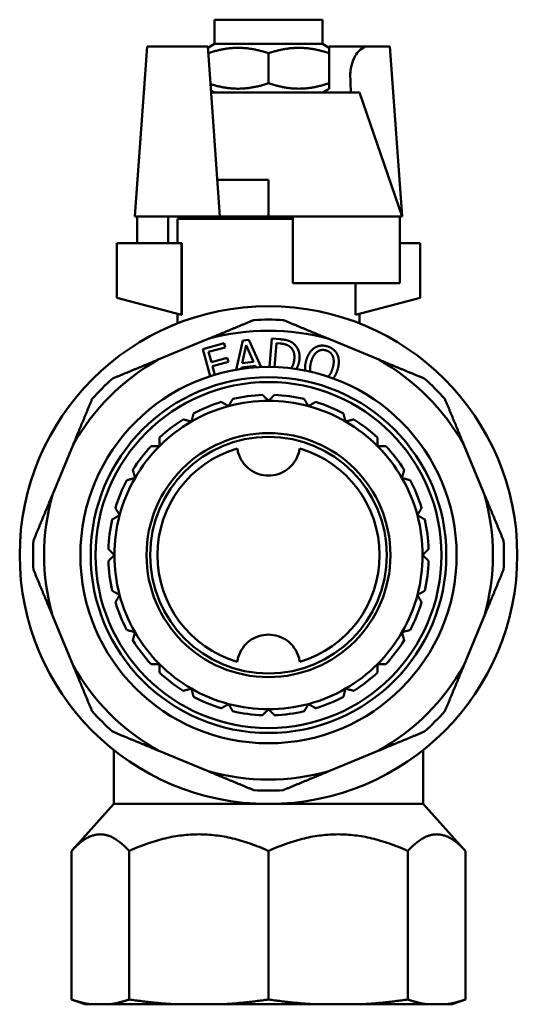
# Model space of a CAD drawing. Header units: millimetres. Extents: x 61 to 380, y 52 to 244.
# Tile 16 of 28: x 206 to 247, y 163 to 244. Entities that reach past the tile are written whole.
import ezdxf

# ---------------------------------------------------------------- set-up
doc = ezdxf.new("R2010")
doc.units = ezdxf.units.MM
doc.layers.add('Видимый контур (ГОСТ)', color=7, linetype='Continuous', lineweight=50)

msp = doc.modelspace()

# ---------------------------------------------------------------- linework, layer by layer
at = {"layer": 'Видимый контур (ГОСТ)'}
for p, q in [((221.585, 244.18), (230.485, 244.18)), ((221.585, 242.18), (221.585, 244.18)), ((230.485, 242.18), (230.485, 244.18)), ((215.872, 239.698), (216.035, 241.98)), ((221.035, 241.98), (216.035, 241.98)), ((221.035, 241.98), (221.198, 239.698)), ((221.585, 242.18), (221.043, 241.867)), ((221.585, 242.18), (230.485, 242.18)), ((230.485, 242.18), (231.035, 241.862)), ((231.035, 241.98), (231.027, 241.865)), ((234.233, 241.98), (231.035, 241.98)), ((231.035, 241.862), (231.035, 241.416)), ((234.233, 241.98), (236.035, 241.98)), ((237.035, 227.99), (236.035, 241.98)), ((226.035, 238.944), (226.035, 241.416)), ((231.035, 238.944), (231.035, 241.416)), ((215.035, 227.99), (215.872, 239.698)), ((221.198, 239.698), (222.035, 227.98)), ((230.485, 238.18), (231.035, 238.497)), ((231.035, 238.944), (231.035, 238.497)), ((221.585, 238.18), (221.295, 238.348)), ((224.297, 238.18), (221.307, 238.18)), ((224.297, 238.18), (233.535, 238.18)), ((230.764, 238.18), (230.776, 238.348)), ((232.821, 238.18), (233.128, 238.18)), ((233.128, 238.18), (233.128, 238.18)), ((233.128, 238.18), (233.128, 238.18)), ((233.535, 238.18), (237.035, 227.98)), ((224.035, 230.98), (221.821, 230.98)), ((224.035, 230.98), (226.035, 230.98)), ((226.035, 227.98), (226.035, 230.98)), ((215.035, 227.98), (215.035, 227.99)), ((215.035, 227.98), (215.035, 227.98)), ((215.035, 227.98), (215.035, 227.98)), ((215.035, 227.98), (222.035, 227.98)), ((215.219, 227.98), (215.219, 225.78)), ((217.774, 227.98), (217.774, 225.78)), ((220.885, 227.98), (220.885, 227.78)), ((222.035, 227.98), (224.035, 227.98)), ((226.035, 227.98), (224.035, 227.98)), ((228.035, 227.98), (226.035, 227.98)), ((228.035, 227.98), (228.035, 222.48)), ((236.852, 227.98), (228.035, 227.98)), ((236.852, 227.98), (236.852, 222.48)), ((237.035, 227.98), (236.852, 227.98)), ((237.035, 227.99), (237.032, 227.99)), ((237.035, 227.98), (237.035, 227.99)), ((228.035, 227.78), (218.535, 227.78)), ((218.535, 225.78), (218.535, 227.78)), ((218.88, 225.78), (213.535, 225.78)), ((213.535, 225.78), (213.535, 221.28)), ((218.88, 219.879), (218.88, 225.78)), ((218.881, 225.78), (218.88, 225.78)), ((218.881, 225.78), (218.881, 219.879)), ((238.535, 225.78), (236.852, 225.78)), ((238.535, 221.28), (238.535, 225.78)), ((228.035, 222.48), (236.852, 222.48)), ((233.19, 219.879), (233.19, 222.48)), ((233.19, 222.48), (233.19, 219.879)), ((213.535, 221.28), (218.88, 219.879)), ((233.19, 219.879), (238.535, 221.28)), ((218.535, 219.159), (218.535, 219.97)), ((218.88, 219.879), (218.881, 219.879)), ((233.19, 219.879), (233.19, 219.879)), ((233.535, 219.159), (233.535, 219.97)), ((221.07, 217.885), (216.956, 216.181)), ((222.375, 217.53), (220.616, 217.052)), ((222.47, 217.182), (222.375, 217.53)), ((223.907, 217.754), (223.368, 215.349)), ((223.872, 215.89), (224.189, 217.366)), ((224.403, 217.806), (223.907, 217.754)), ((224.189, 217.366), (224.808, 215.988)), ((225.429, 215.568), (224.403, 217.806)), ((226.307, 217.912), (226.126, 215.58)), ((226.999, 217.858), (226.307, 217.912)), ((226.532, 215.572), (226.684, 217.531)), ((226.684, 217.531), (226.992, 217.507)), ((235.115, 216.181), (231, 217.885)), ((220.616, 217.052), (221.223, 214.814)), ((221.101, 216.81), (222.47, 217.182)), ((221.327, 215.981), (221.101, 216.81)), ((222.638, 216.337), (221.327, 215.981)), ((221.421, 215.633), (222.732, 215.989)), ((222.732, 215.989), (222.638, 216.337)), ((224.808, 215.988), (223.872, 215.89)), ((221.61, 214.935), (221.421, 215.633)), ((223.772, 215.414), (223.797, 215.534)), ((223.797, 215.534), (224.954, 215.656)), ((224.954, 215.656), (225.004, 215.545)), ((209.934, 209.159), (208.23, 205.045)), ((243.841, 205.045), (242.136, 209.159)), ((208.23, 195.115), (209.934, 191)), ((242.136, 191), (243.841, 195.115)), ((213.285, 179.58), (213.285, 184.027)), ((216.956, 183.979), (221.07, 182.274)), ((231, 182.274), (235.115, 183.979)), ((238.785, 179.58), (238.785, 184.027)), ((213.285, 179.58), (209.799, 175.707)), ((238.785, 179.58), (213.285, 179.58)), ((238.785, 179.58), (242.271, 175.707)), ((209.799, 163.48), (209.799, 175.707)), ((214.555, 163.48), (214.555, 175.707)), ((226.035, 163.48), (226.035, 175.707)), ((237.516, 163.48), (237.516, 175.707)), ((242.271, 163.48), (242.271, 175.707)), ((210.898, 163.08), (209.799, 163.48)), ((210.898, 163.08), (211.398, 163.08)), ((212.956, 163.08), (211.398, 163.08)), ((212.956, 163.08), (218.414, 163.08)), ((222.176, 163.08), (218.414, 163.08)), ((222.176, 163.08), (229.894, 163.08)), ((233.657, 163.08), (229.894, 163.08)), ((233.657, 163.08), (239.114, 163.08)), ((240.673, 163.08), (239.114, 163.08)), ((240.673, 163.08), (241.173, 163.08)), ((241.173, 163.08), (242.271, 163.48))]:
    msp.add_line(p, q, dxfattribs=at)
for radius in [20.5, 15.5, 14.65, 14.25, 10.05, 9.75]:
    msp.add_circle((226.035, 200.08), radius, dxfattribs=at)
for radius, start, end in [(19.4, 86.43695, 93.56305), (18.485, 74.41915, 105.58085), (18.485, 119.41915, 150.58085), (18.485, 29.41915, 60.58085), (19.4, 131.43695, 138.56305), (19.4, 41.43695, 48.56305), (13.2, 107.13116, 117.86884), (12.7, 90, 105), (13.2, 92.13116, 102.86884), (12.75, 89.77575, 90.22425), (12.7, 75, 90), (13.2, 77.13116, 87.86884), (13.2, 62.13116, 72.86884), (12.7, 105, 120), (12.75, 104.77575, 105.22425), (12.75, 74.77575, 75.22425), (12.7, 60, 75), (13.2, 122.13116, 132.86884), (12.7, 120, 135), (12.75, 119.77575, 120.22425), (12.75, 59.77575, 60.22425), (12.7, 45, 60), (13.2, 47.13116, 57.86884), (13.2, 137.13116, 147.86884), (12.7, 135, 150), (9.15, 106.33604, 253.66396), (12.75, 134.77575, 135.22425), (9.15, 286.33604, 73.66396), (12.75, 44.77575, 45.22425), (12.7, 30, 45), (13.2, 32.13116, 42.86884), (13.2, 152.13116, 162.86884), (12.7, 150, 165), (12.75, 149.77575, 150.22425), (12.7, 15, 30), (12.75, 29.77575, 30.22425), (13.2, 17.13116, 27.86884), (18.485, 164.41915, 195.58085), (18.485, 344.41915, 15.58085), (13.2, 167.13116, 177.86884), (12.7, 165, 180), (12.75, 164.77575, 165.22425), (12.7, 0, 15), (12.75, 14.77575, 15.22425), (13.2, 2.13116, 12.86884), (19.4, 176.43695, 183.56305), (19.4, 356.43695, 3.56305), (13.2, 182.13116, 192.86884), (12.75, 179.77575, 180.22425), (12.7, 180, 195), (12.7, 345, 0), (12.75, 359.77575, 0.22425), (13.2, 347.13116, 357.86884), (12.75, 194.77575, 195.22425), (12.7, 195, 210), (12.7, 330, 345), (12.75, 344.77575, 345.22425), (13.2, 197.13116, 207.86884), (13.2, 332.13116, 342.86884), (13.2, 212.13116, 222.86884), (12.75, 209.77575, 210.22425), (12.7, 210, 225), (12.7, 315, 330), (13.2, 317.13116, 327.86884), (12.75, 329.77575, 330.22425), (18.485, 209.41915, 240.58085), (12.75, 224.77575, 225.22425), (12.7, 225, 240), (12.7, 300, 315), (12.75, 314.77575, 315.22425), (18.485, 299.41915, 330.58085), (13.2, 227.13116, 237.86884), (13.2, 302.13116, 312.86884), (12.75, 239.77575, 240.22425), (12.7, 240, 255), (12.7, 285, 300), (12.75, 299.77575, 300.22425), (13.2, 242.13116, 252.86884), (13.2, 287.13116, 297.86884), (12.75, 254.77575, 255.22425), (12.7, 255, 270), (12.7, 270, 285), (12.75, 284.77575, 285.22425), (19.4, 221.43695, 228.56305), (13.2, 257.13116, 267.86884), (12.75, 269.77575, 270.22425), (13.2, 272.13116, 282.86884), (19.4, 311.43695, 318.56305), (18.485, 254.41915, 285.58085), (19.4, 266.43695, 273.56305)]:
    msp.add_arc((226.035, 200.08), radius, start, end, dxfattribs=at)
for points, weights in [([(226.035, 241.416), (223.55, 242.244), (221.075, 241.429)], [1, 1.1536440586, 1.00209852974]), ([(231.035, 241.416), (228.535, 242.249), (226.035, 241.416)], [1, 1.15470053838, 1]), ([(221.257, 238.873), (223.62, 238.139), (226.035, 238.944)], [1.01162029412, 1.14865406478, 1]), ([(226.035, 238.944), (228.535, 238.111), (231.035, 238.944)], [1, 1.15470053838, 1]), ([(221.07, 217.885), (222.905, 218.645), (224.83, 219.442)], [1, 1.00592234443, 1.00020679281]), ([(227.241, 219.442), (229.166, 218.645), (231, 217.885)], [1.00020679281, 1.00592234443, 1]), ([(213.196, 214.624), (215.121, 215.421), (216.956, 216.181)], [1.00020679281, 1.00592234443, 1]), ([(235.115, 216.181), (236.949, 215.421), (238.874, 214.624)], [1, 1.00592234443, 1.00020679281]), ([(209.934, 209.159), (210.694, 210.994), (211.491, 212.919)], [1, 1.00592234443, 1.00020679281]), ([(222.748, 212.347), (222.453, 212.517), (222.147, 212.694)], [1, 1.00035939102, 1]), ([(223.095, 212.948), (222.918, 212.642), (222.748, 212.347)], [1, 1.00035939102, 1]), ([(226.035, 212.78), (225.795, 213.021), (225.544, 213.271)], [1, 1.00035939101, 1]), ([(226.526, 213.271), (226.276, 213.021), (226.035, 212.78)], [1, 1.00035939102, 1]), ([(229.322, 212.347), (229.152, 212.642), (228.975, 212.948)], [1, 1.00035939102, 1]), ([(229.923, 212.694), (229.617, 212.517), (229.322, 212.347)], [1, 1.00035939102, 1]), ([(240.579, 212.919), (241.376, 210.994), (242.136, 209.159)], [1.00020679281, 1.00592234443, 1]), ([(219.865, 211.749), (219.773, 211.407), (219.685, 211.078)], [1, 1.00035939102, 1]), ([(232.385, 211.078), (232.297, 211.407), (232.206, 211.749)], [1, 1.00035939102, 1]), ([(219.685, 211.078), (219.356, 211.166), (219.015, 211.258)], [1, 1.00035939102, 1]), ([(233.056, 211.258), (232.714, 211.166), (232.385, 211.078)], [1, 1.00035939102, 1]), ([(217.055, 209.754), (217.055, 209.4), (217.055, 209.06)], [1, 1.00035939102, 1]), ([(235.015, 209.06), (235.015, 209.4), (235.015, 209.754)], [1, 1.00035939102, 1]), ([(217.055, 209.06), (216.715, 209.06), (216.361, 209.06)], [1, 1.00035939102, 1]), ([(235.71, 209.06), (235.356, 209.06), (235.015, 209.06)], [1, 1.00035939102, 1]), ([(214.857, 207.1), (214.949, 206.759), (215.037, 206.43)], [1, 1.00035939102, 1]), ([(237.034, 206.43), (237.122, 206.759), (237.213, 207.1)], [1, 1.00035939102, 1]), ([(215.037, 206.43), (214.708, 206.342), (214.366, 206.25)], [1, 1.00035939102, 1]), ([(237.704, 206.25), (237.363, 206.342), (237.034, 206.43)], [1, 1.00035939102, 1]), ([(206.673, 201.285), (207.47, 203.211), (208.23, 205.045)], [1.00020679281, 1.00592234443, 1]), ([(243.841, 205.045), (244.6, 203.211), (245.398, 201.285)], [1, 1.00592234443, 1.00020679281]), ([(213.421, 203.968), (213.598, 203.662), (213.768, 203.367)], [1, 1.00035939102, 1]), ([(238.302, 203.367), (238.473, 203.662), (238.65, 203.968)], [1, 1.00035939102, 1]), ([(213.768, 203.367), (213.473, 203.197), (213.167, 203.02)], [1, 1.00035939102, 1]), ([(238.904, 203.02), (238.597, 203.197), (238.302, 203.367)], [1, 1.00035939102, 1]), ([(212.844, 200.571), (213.095, 200.321), (213.335, 200.08)], [1, 1.00035939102, 1]), ([(238.735, 200.08), (238.976, 200.321), (239.226, 200.571)], [1, 1.00035939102, 1]), ([(213.335, 200.08), (213.095, 199.839), (212.844, 199.589)], [1, 1.00035939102, 1]), ([(239.226, 199.589), (238.976, 199.839), (238.735, 200.08)], [1, 1.00035939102, 1]), ([(208.23, 195.115), (207.47, 196.949), (206.673, 198.874)], [1, 1.00592234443, 1.00020679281]), ([(245.398, 198.874), (244.6, 196.949), (243.841, 195.115)], [1.00020679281, 1.00592234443, 1]), ([(213.167, 197.14), (213.473, 196.963), (213.768, 196.793)], [1, 1.00035939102, 1]), ([(238.302, 196.793), (238.597, 196.963), (238.904, 197.14)], [1, 1.00035939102, 1]), ([(213.768, 196.793), (213.598, 196.498), (213.421, 196.192)], [1, 1.00035939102, 1]), ([(238.65, 196.192), (238.473, 196.498), (238.302, 196.793)], [1, 1.00035939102, 1]), ([(214.366, 193.91), (214.708, 193.818), (215.037, 193.73)], [1, 1.00035939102, 1]), ([(237.034, 193.73), (237.363, 193.818), (237.704, 193.91)], [1, 1.00035939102, 1]), ([(215.037, 193.73), (214.949, 193.401), (214.857, 193.059)], [1, 1.00035939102, 1]), ([(237.213, 193.059), (237.122, 193.401), (237.034, 193.73)], [1, 1.00035939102, 1]), ([(211.491, 187.241), (210.694, 189.166), (209.934, 191)], [1.00020679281, 1.00592234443, 1]), ([(216.361, 191.1), (216.715, 191.1), (217.055, 191.1)], [1, 1.00035939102, 1]), ([(217.055, 191.1), (217.055, 190.759), (217.055, 190.405)], [1, 1.00035939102, 1]), ([(235.015, 190.405), (235.015, 190.759), (235.015, 191.1)], [1, 1.00035939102, 1]), ([(235.015, 191.1), (235.356, 191.1), (235.71, 191.1)], [1, 1.00035939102, 1]), ([(242.136, 191), (241.376, 189.166), (240.579, 187.241)], [1, 1.00592234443, 1.00020679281]), ([(219.015, 188.902), (219.356, 188.993), (219.685, 189.081)], [1, 1.00035939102, 1]), ([(219.685, 189.081), (219.773, 188.753), (219.865, 188.411)], [1, 1.00035939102, 1]), ([(232.206, 188.411), (232.297, 188.753), (232.385, 189.081)], [1, 1.00035939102, 1]), ([(232.385, 189.081), (232.714, 188.993), (233.056, 188.902)], [1, 1.00035939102, 1]), ([(222.147, 187.465), (222.453, 187.642), (222.748, 187.813)], [1, 1.00035939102, 1]), ([(222.748, 187.813), (222.918, 187.518), (223.095, 187.211)], [1, 1.00035939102, 1]), ([(225.544, 186.889), (225.795, 187.139), (226.035, 187.38)], [1, 1.00035939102, 1]), ([(226.035, 187.38), (226.276, 187.139), (226.526, 186.889)], [1, 1.00035939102, 1]), ([(228.975, 187.211), (229.152, 187.518), (229.322, 187.813)], [1, 1.00035939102, 1]), ([(229.322, 187.813), (229.617, 187.642), (229.923, 187.465)], [1, 1.00035939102, 1]), ([(216.956, 183.979), (215.121, 184.739), (213.196, 185.536)], [1, 1.00592234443, 1.00020679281]), ([(238.874, 185.536), (236.949, 184.739), (235.115, 183.979)], [1.00020679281, 1.00592234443, 1]), ([(224.83, 180.717), (222.905, 181.515), (221.07, 182.274)], [1.00020679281, 1.00592234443, 1]), ([(231, 182.274), (229.166, 181.515), (227.241, 180.717)], [1, 1.00592234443, 1.00020679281]), ([(214.555, 175.707), (212.177, 178.349), (209.799, 175.707)], [1.01871752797, 1.10265190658, 1.01871752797]), ([(226.035, 175.707), (220.295, 178.349), (214.555, 175.707)], [1.01871752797, 1.10265190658, 1.01871752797]), ([(237.516, 175.707), (231.775, 178.349), (226.035, 175.707)], [1.01871752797, 1.10265190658, 1.01871752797]), ([(242.271, 175.707), (239.893, 178.349), (237.516, 175.707)], [1.01871752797, 1.10265190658, 1.01871752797]), ([(209.799, 163.48), (210.627, 163.179), (211.398, 163.08)], [1.00000064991, 1.00898241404, 1]), ([(212.956, 163.08), (213.728, 163.179), (214.555, 163.48)], [1, 1.00898241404, 1.00000064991]), ([(214.555, 163.48), (216.552, 163.179), (218.414, 163.08)], [1.00000064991, 1.00898241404, 1]), ([(222.176, 163.08), (224.038, 163.179), (226.035, 163.48)], [1, 1.00898242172, 1.00000063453]), ([(226.035, 163.48), (228.032, 163.179), (229.894, 163.08)], [1.00000063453, 1.00898242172, 1]), ([(233.657, 163.08), (235.519, 163.179), (237.516, 163.48)], [1, 1.00898241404, 1.00000064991]), ([(237.516, 163.48), (238.343, 163.179), (239.114, 163.08)], [1.00000064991, 1.00898241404, 1]), ([(240.673, 163.08), (241.444, 163.179), (242.271, 163.48)], [1, 1.00898241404, 1.00000064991])]:
    msp.add_rational_spline(points, weights, degree=2, dxfattribs=at)
for points, degree, knots in [([(232.777, 239.48), (232.771, 239.646), (232.777, 239.811), (232.824, 240.259), (232.889, 240.529), (233.079, 241.039), (233.208, 241.269), (233.516, 241.663), (233.696, 241.811), (233.998, 241.952), (234.117, 241.98), (234.233, 241.98)], 3, [0.8404082, 0.8404082, 0.8404082, 0.8404082, 0.8906397, 0.8906397, 0.9791845, 0.9791845, 1.0766662, 1.0766662, 1.1860617, 1.1860617, 1.2579213, 1.2579213, 1.2579213, 1.2579213]), ([(228.164, 216.241), (228.137, 215.887), (227.955, 215.553), (227.877, 215.47)], 2, [-2, -2, -2, -1, -0.539737, -0.539737, -0.539737]), ([(228.323, 215.41), (228.341, 215.437), (228.553, 215.787), (228.585, 216.204)], 2, [-1.088091, -1.088091, -1.088091, -1, 0, 0, 0]), ([(229.142, 216.113), (229.04, 215.751), (229.052, 215.358), (229.062, 215.281)], 2, [-2, -2, -2, -1, -0.739157, -0.739157, -0.739157]), ([(231.37, 214.633), (231.419, 214.694), (231.636, 215.027), (231.736, 215.384)], 2, [-1.2632, -1.2632, -1.2632, -1, 0, 0, 0]), ([(223.462, 208.86), (223.48, 208.734), (223.507, 208.61), (223.542, 208.491), (223.618, 208.234), (223.743, 207.97), (224.076, 207.496), (224.286, 207.287), (224.714, 206.976), (224.961, 206.846), (225.49, 206.672), (225.772, 206.63), (226.298, 206.63), (226.58, 206.672), (227.109, 206.846), (227.357, 206.976), (227.785, 207.287), (227.994, 207.496), (228.328, 207.97), (228.452, 208.234), (228.563, 208.61), (228.591, 208.734), (228.609, 208.86)], 3, [-0.0395941, -0.0395941, -0.0395941, -0.0395941, 0, 0, 0, 0.0854472, 0.0854472, 0.1708944, 0.1708944, 0.2497558, 0.2497558, 0.3286171, 0.3286171, 0.4074785, 0.4074785, 0.4863398, 0.4863398, 0.571787, 0.571787, 0.6572342, 0.6572342, 0.6968284, 0.6968284, 0.6968284, 0.6968284]), ([(228.609, 191.299), (228.591, 191.426), (228.563, 191.55), (228.528, 191.669), (228.452, 191.925), (228.328, 192.19), (227.994, 192.664), (227.785, 192.873), (227.357, 193.183), (227.109, 193.314), (226.58, 193.487), (226.298, 193.53), (225.772, 193.53), (225.49, 193.487), (224.961, 193.314), (224.714, 193.183), (224.286, 192.873), (224.076, 192.664), (223.743, 192.19), (223.618, 191.925), (223.507, 191.55), (223.48, 191.426), (223.462, 191.299)], 3, [-0.0395941, -0.0395941, -0.0395941, -0.0395941, 0, 0, 0, 0.0854472, 0.0854472, 0.1708944, 0.1708944, 0.2497558, 0.2497558, 0.3286171, 0.3286171, 0.4074785, 0.4074785, 0.4863398, 0.4863398, 0.571787, 0.571787, 0.6572342, 0.6572342, 0.6968284, 0.6968284, 0.6968284, 0.6968284])]:
    msp.add_open_spline(points, degree=degree, knots=knots, dxfattribs=at)
for points, degree in [([(232.821, 238.18), (232.806, 238.613), (232.791, 239.047), (232.777, 239.48)], 3), ([(224.302, 238.18), (224.3, 238.18), (224.299, 238.18), (224.297, 238.18)], 3), ([(226.992, 217.507), (227.265, 217.486), (227.625, 217.371), (227.78, 217.262)], 2), ([(228.069, 217.532), (227.905, 217.659), (227.428, 217.825), (226.999, 217.858)], 2), ([(228.585, 216.204), (228.62, 216.647), (228.347, 217.315), (228.069, 217.532)], 2), ([(227.78, 217.262), (227.999, 217.104), (228.192, 216.591), (228.164, 216.241)], 2), ([(229.812, 217.146), (229.586, 216.991), (229.245, 216.481), (229.142, 216.113)], 2), ([(229.548, 215.999), (229.628, 216.284), (229.879, 216.701), (230.038, 216.818)], 2), ([(230.867, 217.278), (230.572, 217.36), (230.038, 217.293), (229.812, 217.146)], 2), ([(230.038, 216.818), (230.203, 216.941), (230.563, 216.999), (230.775, 216.939)], 2), ([(230.775, 216.939), (230.979, 216.882), (231.265, 216.637), (231.338, 216.452)], 2), ([(231.702, 216.614), (231.588, 216.849), (231.167, 217.193), (230.867, 217.278)], 2), ([(231.736, 215.384), (231.839, 215.75), (231.814, 216.373), (231.702, 216.614)], 2), ([(229.496, 215.189), (229.415, 215.526), (229.548, 215.999)], 2), ([(231.338, 216.452), (231.411, 216.273), (231.411, 215.788), (231.329, 215.498)], 2), ([(231.329, 215.498), (231.196, 215.025), (230.953, 214.779)], 2)]:
    msp.add_open_spline(points, degree=degree, dxfattribs=at)

doc.saveas('drawing.dxf')
